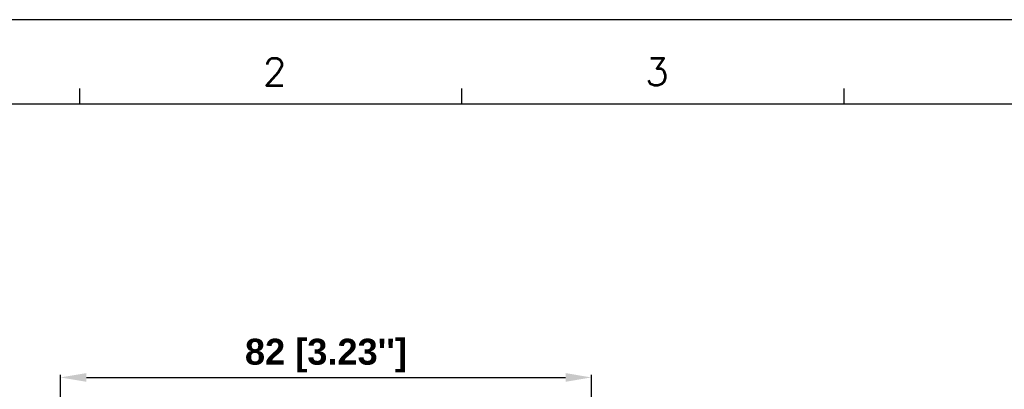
# Model space of a CAD drawing. Header units: inches. Extents: x 749 to 1245, y 24 to 374.
# Tile 72 of 145: x 829 to 981, y 317 to 374. Entities that reach past the tile are written whole.
import ezdxf

# ---------------------------------------------------------------- set-up
doc = ezdxf.new("R2010")
doc.units = ezdxf.units.IN
doc.header["$LTSCALE"] = 5
doc.header["$MEASUREMENT"] = 0
doc.header["$PDMODE"] = 3
doc.header["$PDSIZE"] = 0.3125
doc.layers.get('0').update_dxf_attribs({"linetype": 'CONTINUOUS'})
doc.layers.get('Defpoints').update_dxf_attribs({"linetype": 'CONTINUOUS'})
doc.layers.add('AM_0', color=7, linetype='CONTINUOUS', lineweight=30)
doc.layers.add('AM_5_Dimension', color=6, linetype='CONTINUOUS', lineweight=15)
doc.styles.add('AR', font='arialbd.ttf')
doc.styles.add('WHGTXT', font='simplex', dxfattribs={"bigfont": 'whgtxt'})
doc.dimstyles.new("B's_st.$0", dxfattribs={"dimtxt": 2.5, "dimasz": 2.5, "dimexe": 1, "dimexo": 0.5, "dimgap": 0.9, "dimtad": 1, "dimzin": 9, "dimdsep": 46, "dimtxsty": 'WHGTXT', "dimcen": 0, "dimclrd": 256, "dimclre": 256, "dimclrt": 256, "dimadec": 1, "dimazin": 2, "dimtp": 0.01, "dimtm": 0.01, "dimtfac": 1, "dimtmove": 0, "dimatfit": 3, "dimfxl": 1, "dimtolj": 1, "dimarcsym": 0})

# ---------------------------------------------------------------- blocks, each defined once
blk = doc.blocks.new('*D2')
at = {"layer": 'AM_5_Dimension', "linetype": 'ByBlock', "lineweight": -2, "transparency": 16777216}
for p, q in [((834.89, 289.4), (834.89, 319.47)), ((916.89, 289.4), (916.89, 319.47)), ((838.89, 319.07), (912.89, 319.07))]:
    blk.add_line(p, q, dxfattribs=at)
at = {"layer": 'AM_5_Dimension', "transparency": 16777216}
for points in [[(838.89, 319.74), (838.89, 318.4), (834.89, 319.07)], [(912.89, 319.74), (912.89, 318.4), (916.89, 319.07)]]:
    blk.add_solid(points, dxfattribs=at)
at = {"layer": 'Defpoints', "color": 0, "transparency": 16777216}
for p in [(916.89, 319.07), (834.89, 289.2), (916.89, 289.2)]:
    blk.add_point(p, dxfattribs=at)
at = {"layer": 'AM_5_Dimension', "transparency": 16777216, "insert": (875.89, 322.44), "char_height": 4, "attachment_point": 5, "style": 'AR'}
blk.add_mtext("\\A1;82 [3.23'']", dxfattribs=at)
blk = doc.blocks.new('A$C759C226F')
at = {"linetype": 'Continuous'}
blk.add_line((334.43, 236.49), (0, 236.49), dxfattribs=at)
for p, q in [((59.72, 229.32), (59.72, 227.73)), ((99.53, 229.32), (99.53, 227.73)), ((139.35, 229.32), (139.35, 227.73)), ((19.91, 227.73), (326.47, 227.73))]:
    blk.add_line(p, q)
at = {"style": 'WHGTXT'}
for s, p in [('2', (78.83, 229.63)), ('3', (118.64, 229.63))]:
    blk.add_text(s, height=2.87, dxfattribs=at).set_placement(p)

msp = doc.modelspace()

# ---------------------------------------------------------------- block references
at = {"layer": 'AM_0', "xscale": 1.482694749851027, "yscale": 1.482694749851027, "zscale": 1.482694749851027}
msp.add_blockref('A$C759C226F', (749.26, 23.62), dxfattribs=at)

# ---------------------------------------------------------------- dimensions: what is measured, and where the dimension line sits
at = {"layer": 'AM_5_Dimension'}
dim = msp.add_linear_dim(base=(916.89, 319.07), p1=(834.89, 289.2), p2=(916.89, 289.2), dimstyle="B's_st.$0", override={"dimscale": 0.4, "dimtxt": 10, "dimasz": 10, "dimgap": 2, "dimdec": 1, "dimtxsty": 'AR', "dimtdec": 1, "dimarcsym": 1}, dxfattribs=at)
dim.commit()
dim.dimension.update_dxf_attribs({"geometry": '*D2', "text_midpoint": (875.89, 322.44)})

doc.saveas('drawing.dxf')
